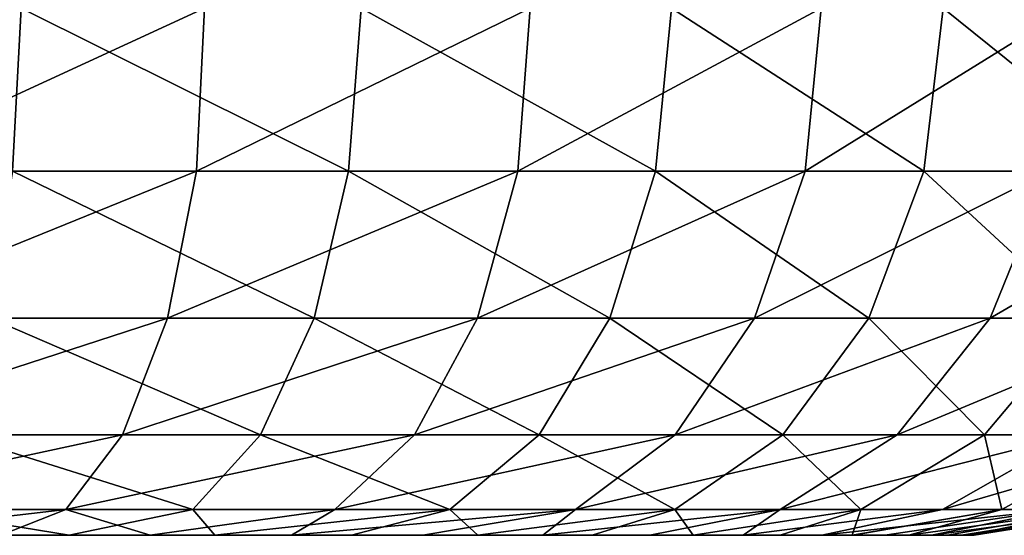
# Model space of a CAD drawing. Header units: millimetres. Extents: x -41 to 9, y -3 to 403.
# Tile 36 of 256: x 2.38 to 6.11, y -3 to -1.04. Entities that reach past the tile are written whole.
import ezdxf

# ---------------------------------------------------------------- set-up
doc = ezdxf.new("R2010")
doc.units = ezdxf.units.MM
doc.header["$LTSCALE"] = 81.481481
for name, color, linetype in [('3', 7, 'CONTINUOUS'), ('4', 7, 'CONTINUOUS'), ('5', 7, 'CONTINUOUS')]:
    doc.layers.add(name, color=color, linetype=linetype)

msp = doc.modelspace()

# ---------------------------------------------------------------- linework, layer by layer
at = {"layer": '3', "linetype": 'Continuous'}
for points in [[(1.7363, -1.618, -7.709), (3.0792, -1, -7.3837), (3.0485, -1.618, -7.2904), (1.7363, -1.618, -7.709)], [(1.7511, -1, -7.806), (3.0792, -1, -7.3837), (1.7363, -1.618, -7.709), (1.7511, -1, -7.806)], [(3.0792, -1, -7.3837), (4.3139, -1, -6.7373), (3.0485, -1.618, -7.2904), (3.0792, -1, -7.3837)], [(3.0485, -1.618, -7.2904), (4.3139, -1, -6.7373), (4.2682, -1.618, -6.6503), (3.0485, -1.618, -7.2904)], [(4.3139, -1, -6.7373), (5.4176, -1, -5.8864), (4.2682, -1.618, -6.6503), (4.3139, -1, -6.7373)], [(4.2682, -1.618, -6.6503), (5.4176, -1, -5.8864), (5.3581, -1.618, -5.8081), (4.2682, -1.618, -6.6503)], [(5.3581, -1.618, -5.8081), (6.3569, -1, -4.8569), (6.2853, -1.618, -4.7894), (5.3581, -1.618, -5.8081)], [(5.4176, -1, -5.8864), (6.3569, -1, -4.8569), (5.3581, -1.618, -5.8081), (5.4176, -1, -5.8864)], [(1.6738, -2.1761, -7.4315), (3.0485, -1.618, -7.2904), (2.9388, -2.1761, -7.028), (1.6738, -2.1761, -7.4315)], [(1.7363, -1.618, -7.709), (3.0485, -1.618, -7.2904), (1.6738, -2.1761, -7.4315), (1.7363, -1.618, -7.709)], [(2.9388, -2.1761, -7.028), (4.2682, -1.618, -6.6503), (4.1145, -2.1761, -6.4109), (2.9388, -2.1761, -7.028)], [(3.0485, -1.618, -7.2904), (4.2682, -1.618, -6.6503), (2.9388, -2.1761, -7.028), (3.0485, -1.618, -7.2904)], [(4.2682, -1.618, -6.6503), (5.3581, -1.618, -5.8081), (4.1145, -2.1761, -6.4109), (4.2682, -1.618, -6.6503)], [(4.1145, -2.1761, -6.4109), (5.3581, -1.618, -5.8081), (5.1653, -2.1761, -5.599), (4.1145, -2.1761, -6.4109)], [(5.3581, -1.618, -5.8081), (6.2853, -1.618, -4.7894), (5.1653, -2.1761, -5.599), (5.3581, -1.618, -5.8081)], [(5.1653, -2.1761, -5.599), (6.2853, -1.618, -4.7894), (6.0591, -2.1761, -4.617), (5.1653, -2.1761, -5.599)], [(6.0591, -2.1761, -4.617), (7.0215, -1.618, -3.6252), (6.7687, -2.1761, -3.4947), (6.0591, -2.1761, -4.617)], [(6.2853, -1.618, -4.7894), (7.0215, -1.618, -3.6252), (6.0591, -2.1761, -4.617), (6.2853, -1.618, -4.7894)], [(1.6738, -2.1761, -7.4315), (2.9388, -2.1761, -7.028), (1.5764, -2.6188, -6.9992), (1.6738, -2.1761, -7.4315)], [(1.5764, -2.6188, -6.9992), (2.9388, -2.1761, -7.028), (2.7678, -2.6188, -6.6192), (1.5764, -2.6188, -6.9992)], [(2.9388, -2.1761, -7.028), (4.1145, -2.1761, -6.4109), (2.7678, -2.6188, -6.6192), (2.9388, -2.1761, -7.028)], [(2.7678, -2.6188, -6.6192), (4.1145, -2.1761, -6.4109), (3.8752, -2.6188, -6.038), (2.7678, -2.6188, -6.6192)], [(3.8752, -2.6188, -6.038), (5.1653, -2.1761, -5.599), (4.8648, -2.6188, -5.2733), (3.8752, -2.6188, -6.038)], [(4.1145, -2.1761, -6.4109), (5.1653, -2.1761, -5.599), (3.8752, -2.6188, -6.038), (4.1145, -2.1761, -6.4109)], [(4.8648, -2.6188, -5.2733), (6.0591, -2.1761, -4.617), (5.7066, -2.6188, -4.3484), (4.8648, -2.6188, -5.2733)], [(5.1653, -2.1761, -5.599), (6.0591, -2.1761, -4.617), (4.8648, -2.6188, -5.2733), (5.1653, -2.1761, -5.599)], [(6.0591, -2.1761, -4.617), (6.7687, -2.1761, -3.4947), (5.7066, -2.6188, -4.3484), (6.0591, -2.1761, -4.617)], [(5.7066, -2.6188, -4.3484), (6.7687, -2.1761, -3.4947), (6.375, -2.6188, -3.2914), (5.7066, -2.6188, -4.3484)], [(1.4537, -2.9027, -6.4546), (1.5764, -2.6188, -6.9992), (2.7678, -2.6188, -6.6192), (1.4537, -2.9027, -6.4546)], [(2.5525, -2.9027, -6.1041), (1.4537, -2.9027, -6.4546), (2.7678, -2.6188, -6.6192), (2.5525, -2.9027, -6.1041)], [(3.5736, -2.9027, -5.5681), (2.5525, -2.9027, -6.1041), (3.8752, -2.6188, -6.038), (3.5736, -2.9027, -5.5681)], [(2.5525, -2.9027, -6.1041), (2.7678, -2.6188, -6.6192), (3.8752, -2.6188, -6.038), (2.5525, -2.9027, -6.1041)], [(3.5736, -2.9027, -5.5681), (3.8752, -2.6188, -6.038), (4.8648, -2.6188, -5.2733), (3.5736, -2.9027, -5.5681)], [(4.4862, -2.9027, -4.863), (3.5736, -2.9027, -5.5681), (4.8648, -2.6188, -5.2733), (4.4862, -2.9027, -4.863)], [(4.4862, -2.9027, -4.863), (4.8648, -2.6188, -5.2733), (5.7066, -2.6188, -4.3484), (4.4862, -2.9027, -4.863)], [(5.2625, -2.9027, -4.01), (4.4862, -2.9027, -4.863), (5.7066, -2.6188, -4.3484), (5.2625, -2.9027, -4.01)], [(5.8789, -2.9027, -3.0353), (5.2625, -2.9027, -4.01), (6.375, -2.6188, -3.2914), (5.8789, -2.9027, -3.0353)], [(5.2625, -2.9027, -4.01), (5.7066, -2.6188, -4.3484), (6.375, -2.6188, -3.2914), (5.2625, -2.9027, -4.01)], [(5.8789, -2.9027, -3.0353), (6.375, -2.6188, -3.2914), (6.8497, -2.6188, -2.1344), (5.8789, -2.9027, -3.0353)], [(6.3167, -2.9027, -1.9683), (5.8789, -2.9027, -3.0353), (6.8497, -2.6188, -2.1344), (6.3167, -2.9027, -1.9683)], [(6.1041, -2.9027, 2.5525), (6.4546, -2.9027, 1.4537), (6.6192, -2.6188, 2.7678), (6.1041, -2.9027, 2.5525)], [(1.4537, -2.9027, -6.4546), (2.5525, -2.9027, -6.1041), (1.7159, -3, -5.7494), (1.4537, -2.9027, -6.4546)], [(1.7159, -3, -5.7494), (2.5525, -2.9027, -6.1041), (2.3071, -3, -5.5387), (1.7159, -3, -5.7494)], [(2.3071, -3, -5.5387), (2.5525, -2.9027, -6.1041), (2.8735, -3, -5.2672), (2.3071, -3, -5.5387)], [(2.5525, -2.9027, -6.1041), (3.5736, -2.9027, -5.5681), (2.8735, -3, -5.2672), (2.5525, -2.9027, -6.1041)], [(2.8735, -3, -5.2672), (3.5736, -2.9027, -5.5681), (3.4089, -3, -4.9376), (2.8735, -3, -5.2672)], [(3.4089, -3, -4.9376), (4.4862, -2.9027, -4.863), (3.9072, -3, -4.5534), (3.4089, -3, -4.9376)], [(3.5736, -2.9027, -5.5681), (4.4862, -2.9027, -4.863), (3.4089, -3, -4.9376), (3.5736, -2.9027, -5.5681)], [(3.9072, -3, -4.5534), (4.4862, -2.9027, -4.863), (4.3618, -3, -4.1201), (3.9072, -3, -4.5534)], [(4.4862, -2.9027, -4.863), (5.2625, -2.9027, -4.01), (4.3618, -3, -4.1201), (4.4862, -2.9027, -4.863)], [(4.3618, -3, -4.1201), (5.2625, -2.9027, -4.01), (4.7681, -3, -3.6421), (4.3618, -3, -4.1201)], [(4.7681, -3, -3.6421), (5.2625, -2.9027, -4.01), (5.1224, -3, -3.1242), (4.7681, -3, -3.6421)], [(5.1224, -3, -3.1242), (5.8789, -2.9027, -3.0353), (5.4207, -3, -2.5722), (5.1224, -3, -3.1242)], [(5.2625, -2.9027, -4.01), (5.8789, -2.9027, -3.0353), (5.1224, -3, -3.1242), (5.2625, -2.9027, -4.01)], [(5.4207, -3, -2.5722), (6.3167, -2.9027, -1.9683), (5.6594, -3, -1.9927), (5.4207, -3, -2.5722)], [(5.8789, -2.9027, -3.0353), (6.3167, -2.9027, -1.9683), (5.4207, -3, -2.5722), (5.8789, -2.9027, -3.0353)], [(5.5355, -3, 2.3147), (5.5378, -3, 2.3094), (6.1041, -2.9027, 2.5525), (5.5355, -3, 2.3147)], [(5.5378, -3, 2.3094), (5.54, -3, 2.3041), (6.1041, -2.9027, 2.5525), (5.5378, -3, 2.3094)], [(6.1041, -2.9027, 2.5525), (5.54, -3, 2.3041), (5.7503, -3, 1.7129), (6.1041, -2.9027, 2.5525)], [(5.6594, -3, -1.9927), (6.3167, -2.9027, -1.9683), (5.8365, -3, -1.3912), (5.6594, -3, -1.9927)], [(5.8978, -3, 1.1027), (6.4546, -2.9027, 1.4537), (5.7503, -3, 1.7129), (5.8978, -3, 1.1027)], [(6.4546, -2.9027, 1.4537), (6.1041, -2.9027, 2.5525), (5.7503, -3, 1.7129), (6.4546, -2.9027, 1.4537)], [(5.8365, -3, -1.3912), (6.5625, -2.9027, -0.8415), (5.95, -3, -0.7731), (5.8365, -3, -1.3912)], [(6.3167, -2.9027, -1.9683), (6.5625, -2.9027, -0.8415), (5.8365, -3, -1.3912), (6.3167, -2.9027, -1.9683)], [(5.9807, -3, 0.4807), (6.4546, -2.9027, 1.4537), (5.8978, -3, 1.1027), (5.9807, -3, 0.4807)], [(5.95, -3, -0.7731), (6.5625, -2.9027, -0.8415), (5.9982, -3, -0.1464), (5.95, -3, -0.7731)], [(6.6089, -2.9027, 0.3108), (6.4546, -2.9027, 1.4537), (5.9807, -3, 0.4807), (6.6089, -2.9027, 0.3108)], [(5.9982, -3, -0.1464), (6.6089, -2.9027, 0.3108), (5.9807, -3, 0.4807), (5.9982, -3, -0.1464)], [(6.5625, -2.9027, -0.8415), (6.6089, -2.9027, 0.3108), (5.9982, -3, -0.1464), (6.5625, -2.9027, -0.8415)]]:
    msp.add_3dface(points, dxfattribs=at)
at = {"layer": '4', "linetype": 'Continuous'}
for points in [[(3.637, -3, 4.772), (-5.9982, -3, 0.1464), (4.1161, -3, 4.3655), (3.637, -3, 4.772)], [(-5.95, -3, 0.7731), (-5.9982, -3, 0.1464), (3.637, -3, 4.772), (-5.95, -3, 0.7731)], [(-5.9982, -3, 0.1464), (-5.9807, -3, -0.4807), (4.1161, -3, 4.3655), (-5.9982, -3, 0.1464)], [(4.1161, -3, 4.3655), (-5.9807, -3, -0.4807), (4.5493, -3, 3.9121), (4.1161, -3, 4.3655)], [(-5.9807, -3, -0.4807), (-5.8978, -3, -1.1027), (4.5493, -3, 3.9121), (-5.9807, -3, -0.4807)], [(3.1179, -3, 5.1262), (-5.95, -3, 0.7731), (3.637, -3, 4.772), (3.1179, -3, 5.1262)], [(-5.8365, -3, 1.3912), (-5.95, -3, 0.7731), (3.1179, -3, 5.1262), (-5.8365, -3, 1.3912)], [(4.5493, -3, 3.9121), (-5.8978, -3, -1.1027), (4.9329, -3, 3.4157), (4.5493, -3, 3.9121)], [(-5.8978, -3, -1.1027), (-5.7503, -3, -1.7129), (4.9329, -3, 3.4157), (-5.8978, -3, -1.1027)], [(2.5654, -3, 5.4239), (-5.8365, -3, 1.3912), (3.1179, -3, 5.1262), (2.5654, -3, 5.4239)], [(-5.6594, -3, 1.9927), (-5.8365, -3, 1.3912), (2.5654, -3, 5.4239), (-5.6594, -3, 1.9927)], [(4.9329, -3, 3.4157), (-5.7503, -3, -1.7129), (5.263, -3, 2.8811), (4.9329, -3, 3.4157)], [(-5.7503, -3, -1.7129), (-5.54, -3, -2.3041), (5.263, -3, 2.8811), (-5.7503, -3, -1.7129)], [(1.9852, -3, 5.6621), (-5.6594, -3, 1.9927), (2.5654, -3, 5.4239), (1.9852, -3, 5.6621)], [(-5.54, -3, -2.3041), (-5.5378, -3, -2.3094), (5.263, -3, 2.8811), (-5.54, -3, -2.3041)], [(-5.5378, -3, -2.3094), (-5.5355, -3, -2.3147), (5.263, -3, 2.8811), (-5.5378, -3, -2.3094)], [(5.5355, -3, 2.3147), (-5.5355, -3, -2.3147), (-5.263, -3, -2.8811), (5.5355, -3, 2.3147)], [(-5.5355, -3, -2.3147), (5.5355, -3, 2.3147), (5.263, -3, 2.8811), (-5.5355, -3, -2.3147)], [(5.54, -3, 2.3041), (5.5378, -3, 2.3094), (-5.263, -3, -2.8811), (5.54, -3, 2.3041)], [(5.54, -3, 2.3041), (-5.263, -3, -2.8811), (5.7503, -3, 1.7129), (5.54, -3, 2.3041)], [(5.5378, -3, 2.3094), (5.5355, -3, 2.3147), (-5.263, -3, -2.8811), (5.5378, -3, 2.3094)], [(-5.263, -3, -2.8811), (-4.9329, -3, -3.4157), (5.7503, -3, 1.7129), (-5.263, -3, -2.8811)], [(-4.9329, -3, -3.4157), (5.8978, -3, 1.1027), (5.7503, -3, 1.7129), (-4.9329, -3, -3.4157)], [(-4.9329, -3, -3.4157), (-4.5493, -3, -3.9121), (5.8978, -3, 1.1027), (-4.9329, -3, -3.4157)], [(-4.5493, -3, -3.9121), (5.9807, -3, 0.4807), (5.8978, -3, 1.1027), (-4.5493, -3, -3.9121)], [(-4.5493, -3, -3.9121), (-4.1161, -3, -4.3655), (5.9807, -3, 0.4807), (-4.5493, -3, -3.9121)], [(-4.1161, -3, -4.3655), (-3.637, -3, -4.772), (5.9982, -3, -0.1464), (-4.1161, -3, -4.3655)], [(-4.1161, -3, -4.3655), (5.9982, -3, -0.1464), (5.9807, -3, 0.4807), (-4.1161, -3, -4.3655)], [(-3.637, -3, -4.772), (-3.1179, -3, -5.1262), (5.95, -3, -0.7731), (-3.637, -3, -4.772)], [(-3.637, -3, -4.772), (5.95, -3, -0.7731), (5.9982, -3, -0.1464), (-3.637, -3, -4.772)], [(-3.1179, -3, -5.1262), (-2.5654, -3, -5.4239), (5.8365, -3, -1.3912), (-3.1179, -3, -5.1262)], [(-3.1179, -3, -5.1262), (5.8365, -3, -1.3912), (5.95, -3, -0.7731), (-3.1179, -3, -5.1262)], [(-2.5654, -3, -5.4239), (-1.9852, -3, -5.6621), (5.6594, -3, -1.9927), (-2.5654, -3, -5.4239)], [(-2.5654, -3, -5.4239), (5.6594, -3, -1.9927), (5.8365, -3, -1.3912), (-2.5654, -3, -5.4239)], [(-1.9852, -3, -5.6621), (-1.3832, -3, -5.8384), (5.4207, -3, -2.5722), (-1.9852, -3, -5.6621)], [(-1.9852, -3, -5.6621), (5.4207, -3, -2.5722), (5.6594, -3, -1.9927), (-1.9852, -3, -5.6621)], [(-1.3832, -3, -5.8384), (-0.7666, -3, -5.9508), (5.1224, -3, -3.1242), (-1.3832, -3, -5.8384)], [(-1.3832, -3, -5.8384), (5.1224, -3, -3.1242), (5.4207, -3, -2.5722), (-1.3832, -3, -5.8384)], [(-0.7666, -3, -5.9508), (-0.1422, -3, -5.9983), (4.7681, -3, -3.6421), (-0.7666, -3, -5.9508)], [(-0.7666, -3, -5.9508), (4.7681, -3, -3.6421), (5.1224, -3, -3.1242), (-0.7666, -3, -5.9508)], [(-0.1422, -3, -5.9983), (0.4841, -3, -5.9804), (4.3618, -3, -4.1201), (-0.1422, -3, -5.9983)], [(-0.1422, -3, -5.9983), (4.3618, -3, -4.1201), (4.7681, -3, -3.6421), (-0.1422, -3, -5.9983)], [(0.4841, -3, -5.9804), (1.1061, -3, -5.8972), (3.9072, -3, -4.5534), (0.4841, -3, -5.9804)], [(0.4841, -3, -5.9804), (3.9072, -3, -4.5534), (4.3618, -3, -4.1201), (0.4841, -3, -5.9804)], [(1.1061, -3, -5.8972), (3.4089, -3, -4.9376), (3.9072, -3, -4.5534), (1.1061, -3, -5.8972)], [(1.1061, -3, -5.8972), (1.7159, -3, -5.7494), (3.4089, -3, -4.9376), (1.1061, -3, -5.8972)], [(1.7159, -3, -5.7494), (2.3071, -3, -5.5387), (2.8735, -3, -5.2672), (1.7159, -3, -5.7494)], [(1.7159, -3, -5.7494), (2.8735, -3, -5.2672), (3.4089, -3, -4.9376), (1.7159, -3, -5.7494)]]:
    msp.add_3dface(points, dxfattribs=at)
at = {"layer": '5', "linetype": 'Continuous'}
for points in [[(2.3841, -1, 7.6365), (1.0226, -1, 7.9344), (2.3509, -1.618, 7.5443), (2.3841, -1, 7.6365)], [(3.6252, -1.618, 7.0215), (2.3841, -1, 7.6365), (2.3509, -1.618, 7.5443), (3.6252, -1.618, 7.0215)], [(3.6732, -1, 7.1069), (2.3841, -1, 7.6365), (3.6252, -1.618, 7.0215), (3.6732, -1, 7.1069)], [(4.7894, -1.618, 6.2853), (3.6732, -1, 7.1069), (3.6252, -1.618, 7.0215), (4.7894, -1.618, 6.2853)], [(4.8508, -1, 6.3616), (3.6732, -1, 7.1069), (4.7894, -1.618, 6.2853), (4.8508, -1, 6.3616)], [(5.8081, -1.618, 5.3581), (4.8508, -1, 6.3616), (4.7894, -1.618, 6.2853), (5.8081, -1.618, 5.3581)], [(5.8812, -1, 5.4233), (4.8508, -1, 6.3616), (5.8081, -1.618, 5.3581), (5.8812, -1, 5.4233)], [(6.6503, -1.618, 4.2682), (5.8812, -1, 5.4233), (5.8081, -1.618, 5.3581), (6.6503, -1.618, 4.2682)], [(6.7331, -1, 4.3203), (5.8812, -1, 5.4233), (6.6503, -1.618, 4.2682), (6.7331, -1, 4.3203)], [(3.4947, -2.1761, 6.7687), (2.3509, -1.618, 7.5443), (2.2662, -2.1761, 7.2728), (3.4947, -2.1761, 6.7687)], [(3.6252, -1.618, 7.0215), (2.3509, -1.618, 7.5443), (3.4947, -2.1761, 6.7687), (3.6252, -1.618, 7.0215)], [(4.617, -2.1761, 6.0591), (3.6252, -1.618, 7.0215), (3.4947, -2.1761, 6.7687), (4.617, -2.1761, 6.0591)], [(4.7894, -1.618, 6.2853), (3.6252, -1.618, 7.0215), (4.617, -2.1761, 6.0591), (4.7894, -1.618, 6.2853)], [(5.599, -2.1761, 5.1653), (4.7894, -1.618, 6.2853), (4.617, -2.1761, 6.0591), (5.599, -2.1761, 5.1653)], [(5.8081, -1.618, 5.3581), (4.7894, -1.618, 6.2853), (5.599, -2.1761, 5.1653), (5.8081, -1.618, 5.3581)], [(6.4109, -2.1761, 4.1145), (5.8081, -1.618, 5.3581), (5.599, -2.1761, 5.1653), (6.4109, -2.1761, 4.1145)], [(6.6503, -1.618, 4.2682), (5.8081, -1.618, 5.3581), (6.4109, -2.1761, 4.1145), (6.6503, -1.618, 4.2682)], [(3.2914, -2.6188, 6.375), (2.2662, -2.1761, 7.2728), (2.1344, -2.6188, 6.8497), (3.2914, -2.6188, 6.375)], [(3.4947, -2.1761, 6.7687), (2.2662, -2.1761, 7.2728), (3.2914, -2.6188, 6.375), (3.4947, -2.1761, 6.7687)], [(4.3484, -2.6188, 5.7066), (3.4947, -2.1761, 6.7687), (3.2914, -2.6188, 6.375), (4.3484, -2.6188, 5.7066)], [(4.617, -2.1761, 6.0591), (3.4947, -2.1761, 6.7687), (4.3484, -2.6188, 5.7066), (4.617, -2.1761, 6.0591)], [(5.2733, -2.6188, 4.8648), (4.617, -2.1761, 6.0591), (4.3484, -2.6188, 5.7066), (5.2733, -2.6188, 4.8648)], [(5.599, -2.1761, 5.1653), (4.617, -2.1761, 6.0591), (5.2733, -2.6188, 4.8648), (5.599, -2.1761, 5.1653)], [(6.038, -2.6188, 3.8752), (5.599, -2.1761, 5.1653), (5.2733, -2.6188, 4.8648), (6.038, -2.6188, 3.8752)], [(6.4109, -2.1761, 4.1145), (5.599, -2.1761, 5.1653), (6.038, -2.6188, 3.8752), (6.4109, -2.1761, 4.1145)], [(6.6192, -2.6188, 2.7678), (6.4109, -2.1761, 4.1145), (6.038, -2.6188, 3.8752), (6.6192, -2.6188, 2.7678)], [(1.9683, -2.9027, 6.3167), (3.0353, -2.9027, 5.8789), (2.1344, -2.6188, 6.8497), (1.9683, -2.9027, 6.3167)], [(3.0353, -2.9027, 5.8789), (3.2914, -2.6188, 6.375), (2.1344, -2.6188, 6.8497), (3.0353, -2.9027, 5.8789)], [(3.0353, -2.9027, 5.8789), (4.01, -2.9027, 5.2625), (3.2914, -2.6188, 6.375), (3.0353, -2.9027, 5.8789)], [(4.01, -2.9027, 5.2625), (4.3484, -2.6188, 5.7066), (3.2914, -2.6188, 6.375), (4.01, -2.9027, 5.2625)], [(4.01, -2.9027, 5.2625), (4.863, -2.9027, 4.4862), (4.3484, -2.6188, 5.7066), (4.01, -2.9027, 5.2625)], [(4.863, -2.9027, 4.4862), (5.2733, -2.6188, 4.8648), (4.3484, -2.6188, 5.7066), (4.863, -2.9027, 4.4862)], [(4.863, -2.9027, 4.4862), (5.5681, -2.9027, 3.5736), (5.2733, -2.6188, 4.8648), (4.863, -2.9027, 4.4862)], [(5.5681, -2.9027, 3.5736), (6.038, -2.6188, 3.8752), (5.2733, -2.6188, 4.8648), (5.5681, -2.9027, 3.5736)], [(5.5681, -2.9027, 3.5736), (6.1041, -2.9027, 2.5525), (6.038, -2.6188, 3.8752), (5.5681, -2.9027, 3.5736)], [(6.1041, -2.9027, 2.5525), (6.6192, -2.6188, 2.7678), (6.038, -2.6188, 3.8752), (6.1041, -2.9027, 2.5525)], [(1.9683, -2.9027, 6.3167), (2.5654, -3, 5.4239), (3.0353, -2.9027, 5.8789), (1.9683, -2.9027, 6.3167)], [(1.9852, -3, 5.6621), (2.5654, -3, 5.4239), (1.9683, -2.9027, 6.3167), (1.9852, -3, 5.6621)], [(2.5654, -3, 5.4239), (3.1179, -3, 5.1262), (3.0353, -2.9027, 5.8789), (2.5654, -3, 5.4239)], [(3.0353, -2.9027, 5.8789), (3.1179, -3, 5.1262), (4.01, -2.9027, 5.2625), (3.0353, -2.9027, 5.8789)], [(3.1179, -3, 5.1262), (3.637, -3, 4.772), (4.01, -2.9027, 5.2625), (3.1179, -3, 5.1262)], [(3.637, -3, 4.772), (4.1161, -3, 4.3655), (4.01, -2.9027, 5.2625), (3.637, -3, 4.772)], [(4.01, -2.9027, 5.2625), (4.1161, -3, 4.3655), (4.863, -2.9027, 4.4862), (4.01, -2.9027, 5.2625)], [(4.1161, -3, 4.3655), (4.5493, -3, 3.9121), (4.863, -2.9027, 4.4862), (4.1161, -3, 4.3655)], [(4.5493, -3, 3.9121), (4.9329, -3, 3.4157), (4.863, -2.9027, 4.4862), (4.5493, -3, 3.9121)], [(4.863, -2.9027, 4.4862), (4.9329, -3, 3.4157), (5.5681, -2.9027, 3.5736), (4.863, -2.9027, 4.4862)], [(4.9329, -3, 3.4157), (5.263, -3, 2.8811), (5.5681, -2.9027, 3.5736), (4.9329, -3, 3.4157)], [(5.263, -3, 2.8811), (5.5355, -3, 2.3147), (5.5681, -2.9027, 3.5736), (5.263, -3, 2.8811)], [(5.5355, -3, 2.3147), (6.1041, -2.9027, 2.5525), (5.5681, -2.9027, 3.5736), (5.5355, -3, 2.3147)]]:
    msp.add_3dface(points, dxfattribs=at)

doc.saveas('drawing.dxf')
